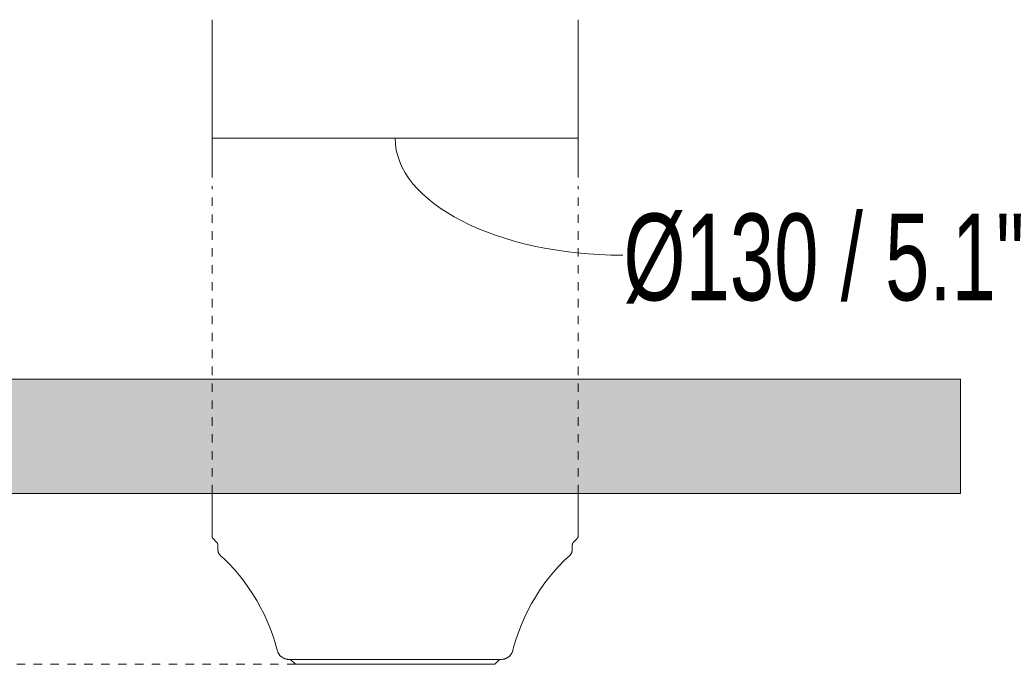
# Model space of a CAD drawing. Header units: millimetres. Extents: x 5734 to 11786, y -2931 to 7544.
# Tile 22 of 41: x 6461 to 6810, y 1939 to 2168. Entities that reach past the tile are written whole.
import ezdxf

# ---------------------------------------------------------------- set-up
doc = ezdxf.new("R2010")
doc.units = ezdxf.units.MM
doc.linetypes.add('Dash', pattern=[6, 3, -3])
doc.layers.add('A-ANNO-DIMS', color=7, linetype='Dash', lineweight=9, true_color=0xd2d2d2)
for name, color, linetype, lineweight in [('A-ANNO-DIMS-14', 7, 'Continuous', 9), ('A-CLNG', 7, 'Continuous', 9), ('E-LITE-EQPM', 7, 'Continuous', 20)]:
    doc.layers.add(name, color=color, linetype=linetype, lineweight=lineweight)
doc.styles.add('Arial Narrow', font='ARIALN.TTF', dxfattribs={"height": 30.8})
doc.dimstyles.new('FARO_-_2_2mm_Arial_Narrow_mm_Inch_Left', dxfattribs={"dimscale": 304.8, "dimtxt": 31.521674, "dimasz": 0, "dimexe": 0.137795, "dimexo": 0.0625, "dimgap": 0.022966, "dimtad": 1, "dimdec": 0, "dimzin": 0, "dimdsep": 46, "dimtxsty": 'Arial Narrow', "dimblk1": 'NONE', "dimblk2": 'NONE', "dimsah": 1, "dimcen": 0.09, "dimadec": 0, "dimazin": 0, "dimtfac": 1, "dimtdec": 4, "dimtix": 1, "dimtmove": 1, "dimatfit": 3, "dimfxl": 0.045932, "dimfxlon": 1, "dimtvp": 1, "dimtolj": 1, "dimtzin": 0, "dimarcsym": 2})

# ---------------------------------------------------------------- blocks, each defined once
blk = doc.blocks.new('33710-13 - 33710-13 ALOHA Brown ceiling fan with light-522279-Alzado_PDF')
at = {"layer": 'E-LITE-EQPM'}
for p, q in [((6529.11, 2000), (6529.11, 1984.84)), ((6659.11, 1984.84), (6659.11, 2000)), ((6529.48, 1983.95), (6530.7, 1982.72)), ((6657.52, 1982.72), (6658.74, 1983.95)), ((6531.2, 1981.52), (6531.2, 1980.04)), ((6657.02, 1980.04), (6657.02, 1981.52)), ((6556.99, 1941.1), (6558.73, 1939.36)), ((6629.48, 1939.36), (6631.23, 1941.1)), ((6558.73, 1939.36), (6594.11, 1939.36)), ((6594.11, 1939.36), (6629.48, 1939.36))]:
    blk.add_line(p, q, dxfattribs=at)
at = {"layer": 'E-LITE-EQPM', "flags": 128}
for points in [[(6529.48, 1983.95), (6529.44, 1983.98), (6529.41, 1984.02), (6529.38, 1984.06), (6529.35, 1984.1), (6529.32, 1984.14), (6529.29, 1984.18), (6529.27, 1984.23), (6529.24, 1984.27), (6529.22, 1984.32), (6529.2, 1984.36), (6529.18, 1984.41), (6529.17, 1984.46), (6529.15, 1984.51), (6529.14, 1984.56), (6529.13, 1984.61), (6529.12, 1984.66), (6529.12, 1984.71), (6529.11, 1984.76), (6529.11, 1984.81), (6529.11, 1984.84)], [(6531.2, 1981.52), (6531.2, 1981.59), (6531.19, 1981.66), (6531.19, 1981.72), (6531.18, 1981.79), (6531.17, 1981.86), (6531.15, 1981.92), (6531.13, 1981.99), (6531.11, 1982.06), (6531.09, 1982.12), (6531.07, 1982.18), (6531.04, 1982.25), (6531.01, 1982.31), (6530.97, 1982.37), (6530.94, 1982.42), (6530.9, 1982.48), (6530.86, 1982.54), (6530.82, 1982.59), (6530.78, 1982.64), (6530.73, 1982.69), (6530.7, 1982.72)], [(6657.52, 1982.72), (6657.47, 1982.68), (6657.42, 1982.62), (6657.38, 1982.57), (6657.34, 1982.52), (6657.3, 1982.46), (6657.27, 1982.4), (6657.23, 1982.34), (6657.2, 1982.28), (6657.17, 1982.22), (6657.14, 1982.16), (6657.12, 1982.1), (6657.1, 1982.03), (6657.08, 1981.97), (6657.06, 1981.9), (6657.05, 1981.83), (6657.04, 1981.77), (6657.03, 1981.7), (6657.02, 1981.63), (6657.02, 1981.56), (6657.02, 1981.52)], [(6659.11, 1984.84), (6659.11, 1984.79), (6659.11, 1984.74), (6659.1, 1984.69), (6659.09, 1984.64), (6659.08, 1984.59), (6659.07, 1984.54), (6659.06, 1984.49), (6659.04, 1984.44), (6659.03, 1984.39), (6659.01, 1984.35), (6658.99, 1984.3), (6658.97, 1984.26), (6658.94, 1984.21), (6658.92, 1984.17), (6658.89, 1984.13), (6658.86, 1984.09), (6658.83, 1984.05), (6658.8, 1984.01), (6658.76, 1983.97), (6658.74, 1983.95)], [(6532.15, 1977.89), (6532.06, 1977.97), (6531.98, 1978.05), (6531.9, 1978.14), (6531.83, 1978.23), (6531.76, 1978.32), (6531.69, 1978.42), (6531.63, 1978.52), (6531.57, 1978.62), (6531.52, 1978.72), (6531.47, 1978.82), (6531.42, 1978.93), (6531.38, 1979.04), (6531.34, 1979.15), (6531.31, 1979.26), (6531.28, 1979.37), (6531.25, 1979.49), (6531.23, 1979.6), (6531.22, 1979.72), (6531.21, 1979.83), (6531.2, 1979.95), (6531.2, 1980.04)], [(6657.02, 1980.04), (6657.02, 1979.92), (6657.01, 1979.81), (6657, 1979.69), (6656.98, 1979.58), (6656.96, 1979.46), (6656.93, 1979.35), (6656.9, 1979.24), (6656.87, 1979.12), (6656.83, 1979.01), (6656.79, 1978.91), (6656.74, 1978.8), (6656.69, 1978.7), (6656.63, 1978.59), (6656.57, 1978.49), (6656.51, 1978.4), (6656.44, 1978.3), (6656.37, 1978.21), (6656.3, 1978.12), (6656.22, 1978.04), (6656.14, 1977.95), (6656.07, 1977.89)], [(6552.26, 1944.33), (6551.54, 1946.96), (6550.71, 1949.56), (6549.78, 1952.12), (6548.74, 1954.64), (6547.61, 1957.12), (6546.37, 1959.56), (6545.05, 1961.94), (6543.62, 1964.27), (6542.11, 1966.54), (6540.5, 1968.74), (6538.81, 1970.88), (6537.03, 1972.95), (6535.18, 1974.95), (6533.24, 1976.87), (6532.15, 1977.89)], [(6656.07, 1977.89), (6654.09, 1976.01), (6652.19, 1974.06), (6650.37, 1972.02), (6648.63, 1969.92), (6646.98, 1967.75), (6645.41, 1965.52), (6643.94, 1963.22), (6642.56, 1960.87), (6641.27, 1958.46), (6640.08, 1956.01), (6638.99, 1953.51), (6638.01, 1950.96), (6637.12, 1948.38), (6636.34, 1945.77), (6635.95, 1944.33)], [(6556.42, 1941.1), (6556.25, 1941.1), (6556.07, 1941.11), (6555.9, 1941.13), (6555.73, 1941.15), (6555.57, 1941.18), (6555.4, 1941.22), (6555.23, 1941.27), (6555.07, 1941.32), (6554.91, 1941.37), (6554.75, 1941.44), (6554.59, 1941.51), (6554.44, 1941.58), (6554.29, 1941.67), (6554.14, 1941.75), (6554, 1941.85), (6553.86, 1941.95), (6553.72, 1942.05), (6553.59, 1942.16), (6553.47, 1942.28), (6553.34, 1942.4), (6553.23, 1942.52), (6553.11, 1942.65), (6553.01, 1942.79), (6552.91, 1942.93), (6552.81, 1943.07), (6552.72, 1943.21), (6552.64, 1943.36), (6552.56, 1943.52), (6552.49, 1943.67), (6552.42, 1943.83), (6552.36, 1943.99), (6552.31, 1944.15), (6552.27, 1944.32), (6552.26, 1944.33)], [(6635.95, 1944.33), (6635.91, 1944.16), (6635.86, 1944), (6635.8, 1943.84), (6635.73, 1943.68), (6635.66, 1943.52), (6635.58, 1943.37), (6635.5, 1943.22), (6635.41, 1943.07), (6635.32, 1942.93), (6635.21, 1942.79), (6635.11, 1942.66), (6635, 1942.53), (6634.88, 1942.4), (6634.76, 1942.28), (6634.63, 1942.17), (6634.5, 1942.06), (6634.37, 1941.95), (6634.23, 1941.85), (6634.08, 1941.76), (6633.94, 1941.67), (6633.79, 1941.59), (6633.63, 1941.51), (6633.48, 1941.44), (6633.32, 1941.38), (6633.16, 1941.32), (6632.99, 1941.27), (6632.83, 1941.22), (6632.66, 1941.19), (6632.49, 1941.16), (6632.32, 1941.13), (6632.15, 1941.11), (6631.98, 1941.1), (6631.81, 1941.1), (6631.8, 1941.1)], [(6559.27, 1941.1), (6558.98, 1941.1), (6558.46, 1941.1), (6558, 1941.1), (6557.6, 1941.1), (6557.25, 1941.1), (6556.96, 1941.1), (6556.74, 1941.1), (6556.57, 1941.1), (6556.47, 1941.1), (6556.42, 1941.1), (6556.42, 1941.1)], [(6556.42, 1941.1), (6556.45, 1941.1), (6556.54, 1941.1), (6556.69, 1941.1), (6556.9, 1941.1), (6557.17, 1941.1), (6557.5, 1941.1), (6557.88, 1941.1), (6558.33, 1941.1), (6558.83, 1941.1), (6559.39, 1941.1), (6560.01, 1941.1), (6560.68, 1941.1), (6561.4, 1941.1), (6562.17, 1941.1), (6563, 1941.1), (6563.88, 1941.1), (6564.8, 1941.1), (6565.77, 1941.1), (6566.79, 1941.1), (6567.85, 1941.1), (6568.95, 1941.1), (6570.09, 1941.1), (6571.27, 1941.1), (6572.49, 1941.1), (6573.74, 1941.1), (6575.03, 1941.1), (6576.34, 1941.1), (6577.69, 1941.1), (6579.06, 1941.1), (6580.45, 1941.1), (6581.87, 1941.1), (6583.3, 1941.1), (6584.75, 1941.1), (6586.22, 1941.1), (6587.7, 1941.1), (6589.19, 1941.1), (6590.69, 1941.1), (6592.2, 1941.1), (6593.7, 1941.1), (6594.11, 1941.1)], [(6594.11, 1941.1), (6595.62, 1941.1), (6597.12, 1941.1), (6598.62, 1941.1), (6600.11, 1941.1), (6601.6, 1941.1), (6603.07, 1941.1), (6604.53, 1941.1), (6605.97, 1941.1), (6607.39, 1941.1), (6608.79, 1941.1), (6610.16, 1941.1), (6611.51, 1941.1), (6612.84, 1941.1), (6614.13, 1941.1), (6615.39, 1941.1), (6616.62, 1941.1), (6617.81, 1941.1), (6618.96, 1941.1), (6620.08, 1941.1), (6621.15, 1941.1), (6622.18, 1941.1), (6623.16, 1941.1), (6624.1, 1941.1), (6624.99, 1941.1), (6625.83, 1941.1), (6626.62, 1941.1), (6627.35, 1941.1), (6628.04, 1941.1), (6628.67, 1941.1), (6629.24, 1941.1), (6629.76, 1941.1), (6630.22, 1941.1), (6630.62, 1941.1), (6630.97, 1941.1), (6631.25, 1941.1), (6631.48, 1941.1), (6631.65, 1941.1), (6631.75, 1941.1), (6631.8, 1941.1), (6631.8, 1941.1)], [(6631.8, 1941.1), (6631.77, 1941.1), (6631.68, 1941.1), (6631.53, 1941.1), (6631.32, 1941.1), (6631.05, 1941.1), (6630.72, 1941.1), (6630.33, 1941.1), (6629.89, 1941.1), (6629.39, 1941.1), (6628.83, 1941.1)]]:
    blk.add_lwpolyline(points, dxfattribs=at)
blk = doc.blocks.new('DIMBLOCK1-Alzado_PDF')
at = {"layer": 'A-ANNO-DIMS-14', "color": 251, "true_color": 0x5b5b5b, "transparency": 16777216}
for p, q in [((6529.11, 2112.07), (6529.11, 2168.07)), ((6659.11, 2112.07), (6659.11, 2168.07)), ((6529.11, 2126.07), (6659.11, 2126.07)), ((6529.11, 2126.07), (6529.11, 2112.07)), ((6659.11, 2126.07), (6659.11, 2112.07))]:
    blk.add_line(p, q, dxfattribs=at)
blk.add_ellipse((6674.94, 2126.07), major_axis=(80.83, 0), ratio=0.514303, start_param=3.141593, end_param=4.712389, dxfattribs=at)
at = {"layer": 'A-ANNO-DIMS-14', "color": 0, "transparency": 16777216, "insert": (6674.94, 2099.29), "char_height": 30.8, "width": 213.1466, "attachment_point": 1, "line_spacing_factor": 0.974696, "style": 'Arial Narrow'}
blk.add_mtext('Ø130 / 5.1"', dxfattribs=at)
blk = doc.blocks.new('_None')

msp = doc.modelspace()

# ---------------------------------------------------------------- hatches: boundary and pattern name
at = {"layer": 'A-CLNG', "true_color": 0xe8e8e8}
msp.add_hatch(color=254, dxfattribs=at).paths.add_polyline_path([(6596.17, 2000), (6794.95, 2000), (6794.95, 2040.5), (6394.95, 2040.5), (6394.95, 2000), (6590.02, 2000)])

# ---------------------------------------------------------------- linework, layer by layer
at = {"layer": 'A-ANNO-DIMS'}
for p, q in [((6529.11, 2000), (6529.11, 2109)), ((6659.11, 2000), (6659.11, 2109)), ((6558.73, 1939.36), (5981.61, 1939.36))]:
    msp.add_line(p, q, dxfattribs=at)
at = {"layer": 'A-CLNG'}
for p, q in [((6394.95, 2040.5), (6794.95, 2040.5)), ((6794.95, 2040.5), (6794.95, 2000)), ((6794.95, 2000), (6394.95, 2000))]:
    msp.add_line(p, q, dxfattribs=at)

# ---------------------------------------------------------------- block references
at = {"layer": 'E-LITE-EQPM'}
msp.add_blockref('33710-13 - 33710-13 ALOHA Brown ceiling fan with light-522279-Alzado_PDF', (0, 0), dxfattribs=at)

# ---------------------------------------------------------------- dimensions: what is measured, and where the dimension line sits
at = {"layer": 'A-ANNO-DIMS', "color": 251, "linetype": 'Continuous', "true_color": 0x5b5b5b}
dim = msp.add_linear_dim(base=(6659.11, 2126.07), p1=(6529.11, 2112.07), p2=(6659.11, 2112.07), text='Ø<>', dimstyle='FARO_-_2_2mm_Arial_Narrow_mm_Inch_Left', override={"dimpost": '<>', "dimfxl": 130}, dxfattribs=at)
dim.commit()
dim.dimension.update_dxf_attribs({"geometry": 'DIMBLOCK1-Alzado_PDF', "text_midpoint": (6781.51, 2078.75), "dimtype": 160})

doc.saveas('drawing.dxf')
